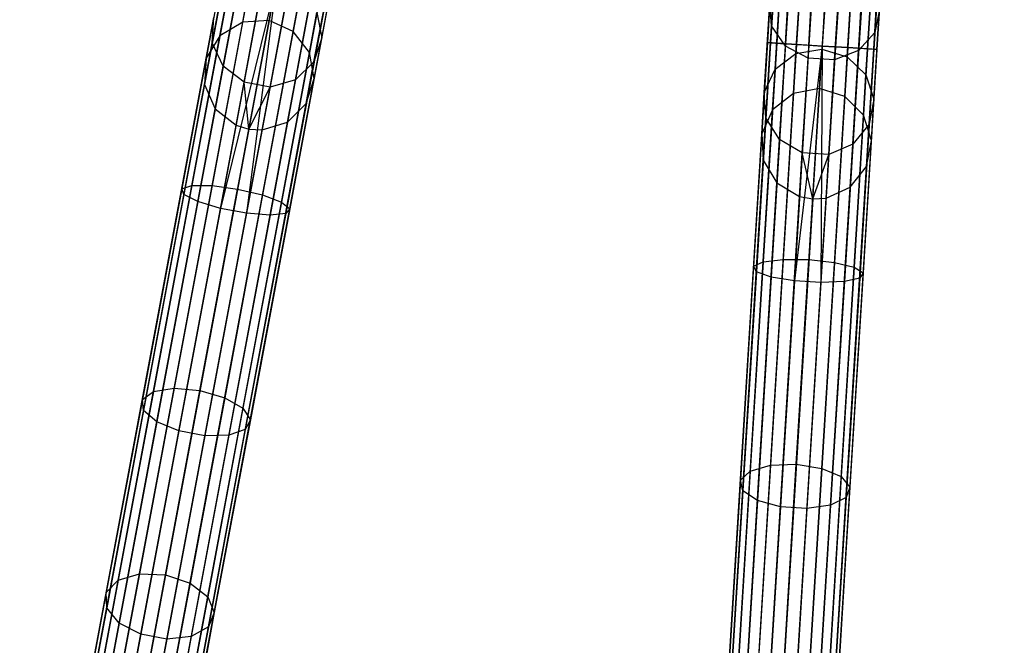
# Model space of a CAD drawing. Extents: x -102 to 101, y -101 to 102.
# Tile 32 of 256: x -20 to -2, y -91 to -80. Entities that reach past the tile are written whole.
import ezdxf

# ---------------------------------------------------------------- set-up
doc = ezdxf.new("R2010")
doc.units = 0
doc.header["$LTSCALE"] = 25.4
doc.layers.get('0').update_dxf_attribs({"linetype": 'CONTINUOUS'})

# ---------------------------------------------------------------- blocks, each defined once
blk = doc.blocks.new('NL2500012268_STL')
at = {"color": 0}
for p, q in [((99.007, -43.131, 327.379), (96.706, -80.441, 327.379)), ((99.007, -43.131, 327.621), (96.706, -80.441, 327.379)), ((99.007, -43.131, 327.621), (96.706, -80.441, 327.379)), ((99.007, -43.131, 327.379), (96.706, -80.441, 327.379)), ((96.706, -80.441, 327.379), (99.065, -43.134, 327.145)), ((96.706, -80.441, 327.379), (99.065, -43.134, 327.145)), ((96.764, -80.444, 327.855), (99.007, -43.131, 327.621)), ((96.764, -80.444, 327.855), (99.007, -43.131, 327.621)), ((99.065, -43.134, 327.855), (96.764, -80.444, 327.855)), ((99.065, -43.134, 327.855), (96.764, -80.444, 327.855)), ((99.177, -43.141, 328.068), (96.764, -80.444, 327.855)), ((99.177, -43.141, 328.068), (96.764, -80.444, 327.855)), ((99.065, -43.134, 327.145), (96.875, -80.451, 326.932)), ((99.065, -43.134, 327.145), (96.875, -80.451, 326.932)), ((99.177, -43.141, 326.932), (96.875, -80.451, 326.932)), ((99.177, -43.141, 326.932), (96.875, -80.451, 326.932)), ((96.875, -80.451, 326.932), (99.336, -43.151, 326.751)), ((96.875, -80.451, 326.932), (99.336, -43.151, 326.751)), ((97.035, -80.461, 328.249), (99.177, -43.141, 328.068)), ((97.035, -80.461, 328.249), (99.177, -43.141, 328.068)), ((99.336, -43.151, 328.249), (97.035, -80.461, 328.249)), ((99.336, -43.151, 328.249), (97.035, -80.461, 328.249)), ((99.534, -43.163, 328.385), (97.035, -80.461, 328.249)), ((99.534, -43.163, 328.385), (97.035, -80.461, 328.249)), ((99.336, -43.151, 326.751), (97.233, -80.473, 326.615)), ((99.336, -43.151, 326.751), (97.233, -80.473, 326.615)), ((99.534, -43.163, 326.615), (97.233, -80.473, 326.615)), ((99.534, -43.163, 326.615), (97.233, -80.473, 326.615)), ((97.233, -80.473, 326.615), (99.759, -43.177, 326.529)), ((97.233, -80.473, 326.615), (99.759, -43.177, 326.529)), ((97.458, -80.487, 328.471), (99.534, -43.163, 328.385)), ((97.458, -80.487, 328.471), (99.534, -43.163, 328.385)), ((99.759, -43.177, 328.471), (97.458, -80.487, 328.471)), ((99.759, -43.177, 328.471), (97.458, -80.487, 328.471)), ((99.759, -43.177, 326.529), (97.697, -80.502, 326.5)), ((99.759, -43.177, 326.529), (97.697, -80.502, 326.5)), ((99.998, -43.192, 328.5), (97.697, -80.502, 328.5)), ((99.998, -43.192, 328.5), (97.697, -80.502, 328.5)), ((99.998, -43.192, 326.5), (97.697, -80.502, 326.5)), ((99.998, -43.192, 326.5), (97.697, -80.502, 326.5)), ((100.237, -43.207, 326.529), (97.697, -80.502, 326.5)), ((100.237, -43.207, 326.529), (97.697, -80.502, 326.5)), ((100.237, -43.207, 328.471), (97.936, -80.517, 328.471)), ((100.237, -43.207, 328.471), (97.936, -80.517, 328.471)), ((100.462, -43.221, 328.385), (97.936, -80.517, 328.471)), ((100.462, -43.221, 328.385), (97.936, -80.517, 328.471)), ((100.237, -43.207, 326.529), (98.161, -80.531, 326.615)), ((100.237, -43.207, 326.529), (98.161, -80.531, 326.615)), ((100.462, -43.221, 326.615), (98.161, -80.531, 326.615)), ((100.462, -43.221, 326.615), (98.161, -80.531, 326.615)), ((98.161, -80.531, 326.615), (100.66, -43.233, 326.751)), ((98.161, -80.531, 326.615), (100.66, -43.233, 326.751)), ((98.359, -80.543, 328.249), (100.462, -43.221, 328.385)), ((98.359, -80.543, 328.249), (100.462, -43.221, 328.385)), ((100.66, -43.233, 328.249), (98.359, -80.543, 328.249)), ((100.66, -43.233, 328.249), (98.359, -80.543, 328.249)), ((100.819, -43.243, 328.068), (98.359, -80.543, 328.249)), ((100.819, -43.243, 328.068), (98.359, -80.543, 328.249)), ((100.66, -43.233, 326.751), (98.518, -80.553, 326.932)), ((100.66, -43.233, 326.751), (98.518, -80.553, 326.932)), ((100.819, -43.243, 326.932), (98.518, -80.553, 326.932)), ((100.819, -43.243, 326.932), (98.518, -80.553, 326.932)), ((98.63, -80.56, 327.855), (100.819, -43.243, 328.068)), ((98.63, -80.56, 327.855), (100.819, -43.243, 328.068)), ((98.518, -80.553, 326.932), (100.931, -43.249, 327.145)), ((98.518, -80.553, 326.932), (100.931, -43.249, 327.145)), ((100.931, -43.249, 327.855), (98.63, -80.56, 327.855)), ((100.931, -43.249, 327.855), (98.63, -80.56, 327.855)), ((100.989, -43.253, 327.621), (98.63, -80.56, 327.855)), ((100.989, -43.253, 327.621), (98.63, -80.56, 327.855)), ((100.931, -43.249, 327.145), (98.688, -80.563, 327.379)), ((100.931, -43.249, 327.145), (98.688, -80.563, 327.379)), ((98.688, -80.563, 327.379), (100.989, -43.253, 327.621)), ((100.989, -43.253, 327.379), (98.688, -80.563, 327.379)), ((98.688, -80.563, 327.379), (100.989, -43.253, 327.621)), ((100.989, -43.253, 327.379), (98.688, -80.563, 327.379)), ((96.782, -80.14, 37.765), (96.935, -77.664, 34.185)), ((96.782, -80.14, 37.765), (96.935, -77.664, 34.185)), ((98.649, -80.255, 37.765), (98.802, -77.779, 34.185)), ((98.649, -80.255, 37.765), (98.802, -77.779, 34.185)), ((97.032, -80.502, 37.577), (97.188, -77.978, 33.927)), ((97.032, -80.502, 37.577), (97.188, -77.978, 33.927)), ((98.356, -80.584, 37.577), (98.512, -78.06, 33.927)), ((98.356, -80.584, 37.577), (98.512, -78.06, 33.927)), ((97.443, -80.723, 37.471), (97.601, -78.172, 33.781)), ((97.443, -80.723, 37.471), (97.601, -78.172, 33.781)), ((97.921, -80.752, 37.471), (98.078, -78.201, 33.781)), ((97.921, -80.752, 37.471), (98.078, -78.201, 33.781)), ((86.674, -80.446, 41.792), (86.979, -78.812, 37.765)), ((86.674, -80.446, 41.792), (86.979, -78.812, 37.765)), ((88.653, -80.352, 41.925), (88.951, -78.756, 37.993)), ((88.653, -80.352, 41.925), (88.951, -78.756, 37.993)), ((97.789, -79.01, 38.413), (97.693, -80.559, 42.172)), ((97.789, -79.01, 38.413), (97.693, -80.559, 42.172)), ((86.867, -79.101, 327.379), (86.123, -83.081, 326.963)), ((86.867, -79.101, 327.379), (86.123, -83.081, 326.963)), ((86.923, -79.112, 327.855), (86.162, -83.186, 327.428)), ((86.923, -79.112, 327.855), (86.162, -83.186, 327.428)), ((87.033, -79.132, 326.932), (86.306, -83.022, 326.525)), ((87.033, -79.132, 326.932), (86.306, -83.022, 326.525)), ((87.19, -79.162, 328.249), (86.414, -83.315, 327.814)), ((87.19, -79.162, 328.249), (86.414, -83.315, 327.814)), ((88.512, -80.789, 41.792), (88.817, -79.156, 37.765)), ((88.512, -80.789, 41.792), (88.817, -79.156, 37.765)), ((97.223, -80.64, 42.14), (97.319, -79.082, 38.358)), ((97.223, -80.64, 42.14), (97.319, -79.082, 38.358)), ((98.15, -80.697, 42.14), (98.246, -79.139, 38.358)), ((98.15, -80.697, 42.14), (98.246, -79.139, 38.358)), ((87.386, -79.198, 326.615), (86.67, -83.025, 326.214)), ((87.386, -79.198, 326.615), (86.67, -83.025, 326.214)), ((87.607, -79.24, 328.471), (86.822, -83.438, 328.032)), ((87.607, -79.24, 328.471), (86.822, -83.438, 328.032)), ((87.842, -79.284, 328.5), (86.822, -83.438, 328.032)), ((87.842, -79.284, 328.5), (86.822, -83.438, 328.032)), ((86.872, -80.867, 41.682), (87.183, -79.202, 37.577)), ((86.872, -80.867, 41.682), (87.183, -79.202, 37.577)), ((87.842, -79.284, 326.5), (87.131, -83.087, 326.102)), ((87.842, -79.284, 326.5), (87.131, -83.087, 326.102)), ((87.223, -80.07, 46.167), (87.355, -79.362, 42.14)), ((87.223, -80.07, 46.167), (87.355, -79.362, 42.14)), ((87.842, -79.284, 328.5), (87.293, -83.525, 328.032)), ((87.842, -79.284, 328.5), (87.293, -83.525, 328.032)), ((88.078, -79.328, 328.471), (87.293, -83.525, 328.032)), ((88.078, -79.328, 328.471), (87.293, -83.525, 328.032)), ((88.299, -79.369, 326.615), (87.584, -83.195, 326.214)), ((88.299, -79.369, 326.615), (87.584, -83.195, 326.214)), ((87.7, -80.043, 46.175), (87.832, -79.339, 42.172)), ((87.7, -80.043, 46.175), (87.832, -79.339, 42.172)), ((96.846, -80.922, 42.051), (96.944, -79.338, 38.207)), ((96.846, -80.922, 42.051), (96.944, -79.338, 38.207)), ((87.249, -81.155, 41.619), (87.564, -79.472, 37.471)), ((87.249, -81.155, 41.619), (87.564, -79.472, 37.471)), ((88.494, -79.406, 328.249), (87.718, -83.559, 327.814)), ((88.494, -79.406, 328.249), (87.718, -83.559, 327.814)), ((88.651, -79.435, 326.932), (87.924, -83.325, 326.525)), ((88.651, -79.435, 326.932), (87.924, -83.325, 326.525)), ((88.761, -79.455, 327.855), (88, -83.53, 327.428)), ((88.761, -79.455, 327.855), (88, -83.53, 327.428)), ((88.818, -79.466, 327.379), (88.074, -83.445, 326.963)), ((88.818, -79.466, 327.379), (88.074, -83.445, 326.963)), ((88.136, -80.241, 46.167), (88.269, -79.533, 42.14)), ((88.136, -80.241, 46.167), (88.269, -79.533, 42.14)), ((88.175, -81.111, 41.682), (88.487, -79.446, 37.577)), ((88.175, -81.111, 41.682), (88.487, -79.446, 37.577)), ((98.489, -81.023, 42.051), (98.587, -79.439, 38.207)), ((98.489, -81.023, 42.051), (98.587, -79.439, 38.207)), ((86.812, -80.316, 46.145), (86.947, -79.596, 42.051)), ((86.812, -80.316, 46.145), (86.947, -79.596, 42.051)), ((87.72, -81.243, 41.619), (88.034, -79.56, 37.471)), ((87.72, -81.243, 41.619), (88.034, -79.56, 37.471)), ((96.651, -81.34, 41.925), (96.75, -79.72, 37.993)), ((96.651, -81.34, 41.925), (96.75, -79.72, 37.993)), ((96.782, -80.14, 37.765), (96.75, -79.72, 37.993)), ((96.782, -80.14, 37.765), (96.75, -79.72, 37.993)), ((88.43, -80.618, 46.145), (88.565, -79.898, 42.051)), ((88.43, -80.618, 46.145), (88.565, -79.898, 42.051)), ((88.565, -79.898, 42.051), (88.653, -80.352, 41.925)), ((88.565, -79.898, 42.051), (88.653, -80.352, 41.925)), ((98.632, -81.462, 41.925), (98.732, -79.842, 37.993)), ((98.632, -81.462, 41.925), (98.732, -79.842, 37.993)), ((98.732, -79.842, 37.993), (98.649, -80.255, 37.765)), ((98.732, -79.842, 37.993), (98.649, -80.255, 37.765)), ((83.882, -97.942, 306.167), (87.223, -80.07, 46.167)), ((83.882, -97.942, 306.167), (87.223, -80.07, 46.167)), ((84.36, -97.915, 306.175), (87.7, -80.043, 46.175)), ((84.36, -97.915, 306.175), (87.7, -80.043, 46.175)), ((86.563, -80.723, 46.113), (86.701, -79.987, 41.925)), ((86.563, -80.723, 46.113), (86.701, -79.987, 41.925)), ((86.674, -80.446, 41.792), (86.701, -79.987, 41.925)), ((86.674, -80.446, 41.792), (86.701, -79.987, 41.925)), ((87.223, -80.07, 46.167), (86.812, -80.316, 46.145)), ((87.223, -80.07, 46.167), (86.812, -80.316, 46.145)), ((87.7, -80.043, 46.175), (87.223, -80.07, 46.167)), ((87.7, -80.043, 46.175), (87.223, -80.07, 46.167)), ((88.136, -80.241, 46.167), (87.7, -80.043, 46.175)), ((88.136, -80.241, 46.167), (87.7, -80.043, 46.175)), ((84.795, -98.112, 306.167), (88.136, -80.241, 46.167)), ((84.795, -98.112, 306.167), (88.136, -80.241, 46.167)), ((88.43, -80.618, 46.145), (88.136, -80.241, 46.167)), ((88.43, -80.618, 46.145), (88.136, -80.241, 46.167)), ((96.68, -81.799, 41.792), (96.782, -80.14, 37.765)), ((96.68, -81.799, 41.792), (96.782, -80.14, 37.765)), ((97.032, -80.502, 37.577), (96.782, -80.14, 37.765)), ((97.032, -80.502, 37.577), (96.782, -80.14, 37.765)), ((98.649, -80.255, 37.765), (98.356, -80.584, 37.577)), ((98.649, -80.255, 37.765), (98.356, -80.584, 37.577)), ((98.547, -81.914, 41.792), (98.649, -80.255, 37.765)), ((98.547, -81.914, 41.792), (98.649, -80.255, 37.765)), ((83.471, -98.187, 306.145), (86.812, -80.316, 46.145)), ((83.471, -98.187, 306.145), (86.812, -80.316, 46.145)), ((86.812, -80.316, 46.145), (86.563, -80.723, 46.113)), ((86.812, -80.316, 46.145), (86.563, -80.723, 46.113)), ((88.653, -80.352, 41.925), (88.512, -80.789, 41.792)), ((88.653, -80.352, 41.925), (88.512, -80.789, 41.792)), ((88.515, -81.088, 46.113), (88.653, -80.352, 41.925)), ((88.515, -81.088, 46.113), (88.653, -80.352, 41.925)), ((85.089, -98.489, 306.145), (88.43, -80.618, 46.145)), ((85.089, -98.489, 306.145), (88.43, -80.618, 46.145)), ((86.533, -81.2, 46.08), (86.674, -80.446, 41.792)), ((86.533, -81.2, 46.08), (86.674, -80.446, 41.792)), ((86.872, -80.867, 41.682), (86.674, -80.446, 41.792)), ((86.872, -80.867, 41.682), (86.674, -80.446, 41.792)), ((88.515, -81.088, 46.113), (88.43, -80.618, 46.145)), ((88.515, -81.088, 46.113), (88.43, -80.618, 46.145)), ((96.706, -80.441, 327.379), (96.457, -84.481, 326.963)), ((96.706, -80.441, 327.379), (96.457, -84.481, 326.963)), ((96.764, -80.444, 327.855), (96.508, -84.582, 327.428)), ((96.764, -80.444, 327.855), (96.508, -84.582, 327.428)), ((96.875, -80.451, 326.932), (96.632, -84.401, 326.525)), ((96.875, -80.451, 326.932), (96.632, -84.401, 326.525)), ((96.875, -80.451, 326.932), (96.706, -80.441, 327.379)), ((96.706, -80.441, 327.379), (96.764, -80.444, 327.855)), ((96.706, -80.441, 327.379), (96.764, -80.444, 327.855)), ((96.875, -80.451, 326.932), (96.706, -80.441, 327.379)), ((96.764, -80.444, 327.855), (97.035, -80.461, 328.249)), ((96.764, -80.444, 327.855), (97.035, -80.461, 328.249)), ((97.035, -80.461, 328.249), (96.775, -84.678, 327.814)), ((97.035, -80.461, 328.249), (96.775, -84.678, 327.814)), ((97.233, -80.473, 326.615), (96.875, -80.451, 326.932)), ((97.233, -80.473, 326.615), (96.875, -80.451, 326.932)), ((96.928, -82.193, 41.682), (97.032, -80.502, 37.577)), ((96.928, -82.193, 41.682), (97.032, -80.502, 37.577)), ((97.233, -80.473, 326.615), (96.993, -84.359, 326.214)), ((97.233, -80.473, 326.615), (96.993, -84.359, 326.214)), ((97.443, -80.723, 37.471), (97.032, -80.502, 37.577)), ((97.443, -80.723, 37.471), (97.032, -80.502, 37.577)), ((97.035, -80.461, 328.249), (97.458, -80.487, 328.471)), ((97.035, -80.461, 328.249), (97.458, -80.487, 328.471)), ((97.458, -80.487, 328.471), (97.195, -84.75, 328.032)), ((97.458, -80.487, 328.471), (97.195, -84.75, 328.032)), ((97.697, -80.502, 328.5), (97.195, -84.75, 328.032)), ((97.697, -80.502, 328.5), (97.195, -84.75, 328.032)), ((97.223, -80.64, 42.14), (97.693, -80.559, 42.172)), ((97.223, -80.64, 42.14), (97.693, -80.559, 42.172)), ((97.697, -80.502, 326.5), (97.233, -80.473, 326.615)), ((97.697, -80.502, 326.5), (97.233, -80.473, 326.615)), ((97.458, -80.487, 328.471), (97.697, -80.502, 328.5)), ((97.458, -80.487, 328.471), (97.697, -80.502, 328.5)), ((97.697, -80.502, 326.5), (97.459, -84.364, 326.102)), ((97.697, -80.502, 326.5), (97.459, -84.364, 326.102)), ((97.649, -81.273, 46.175), (97.693, -80.559, 42.172)), ((97.649, -81.273, 46.175), (97.693, -80.559, 42.172)), ((97.697, -80.502, 328.5), (97.673, -84.779, 328.032)), ((97.697, -80.502, 328.5), (97.673, -84.779, 328.032)), ((97.936, -80.517, 328.471), (97.673, -84.779, 328.032)), ((97.936, -80.517, 328.471), (97.673, -84.779, 328.032)), ((97.693, -80.559, 42.172), (98.15, -80.697, 42.14)), ((97.693, -80.559, 42.172), (98.15, -80.697, 42.14)), ((97.697, -80.502, 328.5), (97.936, -80.517, 328.471)), ((98.161, -80.531, 326.615), (97.697, -80.502, 326.5)), ((97.697, -80.502, 328.5), (97.936, -80.517, 328.471)), ((98.161, -80.531, 326.615), (97.697, -80.502, 326.5)), ((98.161, -80.531, 326.615), (97.921, -84.416, 326.214)), ((98.161, -80.531, 326.615), (97.921, -84.416, 326.214)), ((98.356, -80.584, 37.577), (97.921, -80.752, 37.471)), ((98.356, -80.584, 37.577), (97.921, -80.752, 37.471)), ((97.936, -80.517, 328.471), (98.359, -80.543, 328.249)), ((97.936, -80.517, 328.471), (98.359, -80.543, 328.249)), ((98.359, -80.543, 328.249), (98.099, -84.76, 327.814)), ((98.359, -80.543, 328.249), (98.099, -84.76, 327.814)), ((98.518, -80.553, 326.932), (98.161, -80.531, 326.615)), ((98.518, -80.553, 326.932), (98.161, -80.531, 326.615)), ((98.252, -82.275, 41.682), (98.356, -80.584, 37.577)), ((98.252, -82.275, 41.682), (98.356, -80.584, 37.577)), ((98.518, -80.553, 326.932), (98.275, -84.502, 326.525)), ((98.518, -80.553, 326.932), (98.275, -84.502, 326.525)), ((98.359, -80.543, 328.249), (98.63, -80.56, 327.855)), ((98.359, -80.543, 328.249), (98.63, -80.56, 327.855)), ((98.63, -80.56, 327.855), (98.375, -84.697, 327.428)), ((98.63, -80.56, 327.855), (98.375, -84.697, 327.428)), ((98.688, -80.563, 327.379), (98.438, -84.604, 326.963)), ((98.688, -80.563, 327.379), (98.438, -84.604, 326.963)), ((98.688, -80.563, 327.379), (98.518, -80.553, 326.932)), ((98.688, -80.563, 327.379), (98.518, -80.553, 326.932)), ((98.63, -80.56, 327.855), (98.688, -80.563, 327.379)), ((98.63, -80.56, 327.855), (98.688, -80.563, 327.379)), ((83.223, -98.595, 306.113), (86.563, -80.723, 46.113)), ((83.223, -98.595, 306.113), (86.563, -80.723, 46.113)), ((86.563, -80.723, 46.113), (86.533, -81.2, 46.08)), ((86.563, -80.723, 46.113), (86.533, -81.2, 46.08)), ((88.512, -80.789, 41.792), (88.175, -81.111, 41.682)), ((88.512, -80.789, 41.792), (88.175, -81.111, 41.682)), ((88.371, -81.543, 46.08), (88.512, -80.789, 41.792)), ((88.371, -81.543, 46.08), (88.512, -80.789, 41.792)), ((96.846, -80.922, 42.051), (97.223, -80.64, 42.14)), ((96.846, -80.922, 42.051), (97.223, -80.64, 42.14)), ((97.178, -81.359, 46.167), (97.223, -80.64, 42.14)), ((97.178, -81.359, 46.167), (97.223, -80.64, 42.14)), ((97.338, -82.432, 41.619), (97.443, -80.723, 37.471)), ((97.338, -82.432, 41.619), (97.443, -80.723, 37.471)), ((97.921, -80.752, 37.471), (97.443, -80.723, 37.471)), ((97.921, -80.752, 37.471), (97.443, -80.723, 37.471)), ((97.816, -82.462, 41.619), (97.921, -80.752, 37.471)), ((97.816, -82.462, 41.619), (97.921, -80.752, 37.471)), ((98.106, -81.416, 46.167), (98.15, -80.697, 42.14)), ((98.106, -81.416, 46.167), (98.15, -80.697, 42.14)), ((98.15, -80.697, 42.14), (98.489, -81.023, 42.051)), ((98.15, -80.697, 42.14), (98.489, -81.023, 42.051)), ((86.728, -81.636, 46.053), (86.872, -80.867, 41.682)), ((86.728, -81.636, 46.053), (86.872, -80.867, 41.682)), ((87.249, -81.155, 41.619), (86.872, -80.867, 41.682)), ((87.249, -81.155, 41.619), (86.872, -80.867, 41.682)), ((96.651, -81.34, 41.925), (96.846, -80.922, 42.051)), ((96.651, -81.34, 41.925), (96.846, -80.922, 42.051)), ((96.801, -81.653, 46.145), (96.846, -80.922, 42.051)), ((96.801, -81.653, 46.145), (96.846, -80.922, 42.051)), ((85.174, -98.959, 306.113), (88.515, -81.088, 46.113)), ((85.174, -98.959, 306.113), (88.515, -81.088, 46.113)), ((88.175, -81.111, 41.682), (87.72, -81.243, 41.619)), ((88.175, -81.111, 41.682), (87.72, -81.243, 41.619)), ((88.032, -81.88, 46.053), (88.175, -81.111, 41.682)), ((88.032, -81.88, 46.053), (88.175, -81.111, 41.682)), ((88.371, -81.543, 46.08), (88.515, -81.088, 46.113)), ((88.371, -81.543, 46.08), (88.515, -81.088, 46.113)), ((98.444, -81.754, 46.145), (98.489, -81.023, 42.051)), ((98.444, -81.754, 46.145), (98.489, -81.023, 42.051)), ((98.489, -81.023, 42.051), (98.632, -81.462, 41.925)), ((98.489, -81.023, 42.051), (98.632, -81.462, 41.925)), ((83.192, -99.071, 306.08), (86.533, -81.2, 46.08)), ((83.192, -99.071, 306.08), (86.533, -81.2, 46.08)), ((86.533, -81.2, 46.08), (86.728, -81.636, 46.053)), ((86.533, -81.2, 46.08), (86.728, -81.636, 46.053)), ((87.104, -81.932, 46.037), (87.249, -81.155, 41.619)), ((87.104, -81.932, 46.037), (87.249, -81.155, 41.619)), ((87.72, -81.243, 41.619), (87.249, -81.155, 41.619)), ((87.334, -82.004, 46.035), (87.249, -81.155, 41.619)), ((87.72, -81.243, 41.619), (87.249, -81.155, 41.619)), ((87.334, -82.004, 46.035), (87.249, -81.155, 41.619)), ((87.334, -82.004, 46.035), (87.72, -81.243, 41.619)), ((87.334, -82.004, 46.035), (87.72, -81.243, 41.619)), ((87.574, -82.02, 46.037), (87.72, -81.243, 41.619)), ((87.574, -82.02, 46.037), (87.72, -81.243, 41.619)), ((96.53, -99.42, 306.175), (97.649, -81.273, 46.175)), ((96.53, -99.42, 306.175), (97.649, -81.273, 46.175)), ((97.649, -81.273, 46.175), (97.178, -81.359, 46.167)), ((97.649, -81.273, 46.175), (97.178, -81.359, 46.167)), ((98.106, -81.416, 46.167), (97.649, -81.273, 46.175)), ((98.106, -81.416, 46.167), (97.649, -81.273, 46.175)), ((96.059, -99.505, 306.167), (97.178, -81.359, 46.167)), ((96.059, -99.505, 306.167), (97.178, -81.359, 46.167)), ((96.604, -82.088, 46.113), (96.651, -81.34, 41.925)), ((96.604, -82.088, 46.113), (96.651, -81.34, 41.925)), ((96.68, -81.799, 41.792), (96.651, -81.34, 41.925)), ((96.68, -81.799, 41.792), (96.651, -81.34, 41.925)), ((97.178, -81.359, 46.167), (96.801, -81.653, 46.145)), ((97.178, -81.359, 46.167), (96.801, -81.653, 46.145)), ((96.987, -99.562, 306.167), (98.106, -81.416, 46.167)), ((96.987, -99.562, 306.167), (98.106, -81.416, 46.167)), ((98.444, -81.754, 46.145), (98.106, -81.416, 46.167)), ((98.444, -81.754, 46.145), (98.106, -81.416, 46.167)), ((98.632, -81.462, 41.925), (98.547, -81.914, 41.792)), ((98.632, -81.462, 41.925), (98.547, -81.914, 41.792)), ((98.586, -82.21, 46.113), (98.632, -81.462, 41.925)), ((98.586, -82.21, 46.113), (98.632, -81.462, 41.925)), ((83.387, -99.507, 306.053), (86.728, -81.636, 46.053)), ((83.387, -99.507, 306.053), (86.728, -81.636, 46.053)), ((85.03, -99.415, 306.08), (88.371, -81.543, 46.08)), ((85.03, -99.415, 306.08), (88.371, -81.543, 46.08)), ((86.728, -81.636, 46.053), (87.104, -81.932, 46.037)), ((86.728, -81.636, 46.053), (87.104, -81.932, 46.037)), ((88.032, -81.88, 46.053), (88.371, -81.543, 46.08)), ((88.032, -81.88, 46.053), (88.371, -81.543, 46.08)), ((95.682, -99.799, 306.145), (96.801, -81.653, 46.145)), ((95.682, -99.799, 306.145), (96.801, -81.653, 46.145)), ((96.801, -81.653, 46.145), (96.604, -82.088, 46.113)), ((96.801, -81.653, 46.145), (96.604, -82.088, 46.113)), ((96.633, -82.564, 46.08), (96.68, -81.799, 41.792)), ((96.633, -82.564, 46.08), (96.68, -81.799, 41.792)), ((96.928, -82.193, 41.682), (96.68, -81.799, 41.792)), ((96.928, -82.193, 41.682), (96.68, -81.799, 41.792)), ((97.325, -99.9, 306.145), (98.444, -81.754, 46.145)), ((97.325, -99.9, 306.145), (98.444, -81.754, 46.145)), ((98.586, -82.21, 46.113), (98.444, -81.754, 46.145)), ((98.586, -82.21, 46.113), (98.444, -81.754, 46.145)), ((83.763, -99.803, 306.037), (87.104, -81.932, 46.037)), ((83.763, -99.803, 306.037), (87.104, -81.932, 46.037)), ((87.334, -82.004, 46.035), (83.993, -99.876, 306.035)), ((87.334, -82.004, 46.035), (83.993, -99.876, 306.035)), ((84.234, -99.891, 306.037), (87.574, -82.02, 46.037)), ((84.234, -99.891, 306.037), (87.574, -82.02, 46.037)), ((84.691, -99.751, 306.053), (88.032, -81.88, 46.053)), ((84.691, -99.751, 306.053), (88.032, -81.88, 46.053)), ((87.104, -81.932, 46.037), (87.334, -82.004, 46.035)), ((87.104, -81.932, 46.037), (87.334, -82.004, 46.035)), ((87.334, -82.004, 46.035), (87.574, -82.02, 46.037)), ((87.334, -82.004, 46.035), (87.574, -82.02, 46.037)), ((87.574, -82.02, 46.037), (88.032, -81.88, 46.053)), ((87.574, -82.02, 46.037), (88.032, -81.88, 46.053)), ((98.547, -81.914, 41.792), (98.252, -82.275, 41.682)), ((98.547, -81.914, 41.792), (98.252, -82.275, 41.682)), ((98.499, -82.68, 46.08), (98.547, -81.914, 41.792)), ((98.499, -82.68, 46.08), (98.547, -81.914, 41.792)), ((95.485, -100.234, 306.113), (96.604, -82.088, 46.113)), ((95.485, -100.234, 306.113), (96.604, -82.088, 46.113)), ((96.604, -82.088, 46.113), (96.633, -82.564, 46.08)), ((96.604, -82.088, 46.113), (96.633, -82.564, 46.08)), ((96.88, -82.973, 46.053), (96.928, -82.193, 41.682)), ((96.88, -82.973, 46.053), (96.928, -82.193, 41.682)), ((97.338, -82.432, 41.619), (96.928, -82.193, 41.682)), ((97.338, -82.432, 41.619), (96.928, -82.193, 41.682)), ((97.467, -100.357, 306.113), (98.586, -82.21, 46.113)), ((97.467, -100.357, 306.113), (98.586, -82.21, 46.113)), ((98.499, -82.68, 46.08), (98.586, -82.21, 46.113)), ((98.499, -82.68, 46.08), (98.586, -82.21, 46.113)), ((98.252, -82.275, 41.682), (97.816, -82.462, 41.619)), ((98.252, -82.275, 41.682), (97.816, -82.462, 41.619)), ((98.204, -83.055, 46.053), (98.252, -82.275, 41.682)), ((98.204, -83.055, 46.053), (98.252, -82.275, 41.682)), ((95.514, -100.711, 306.08), (96.633, -82.564, 46.08)), ((95.514, -100.711, 306.08), (96.633, -82.564, 46.08)), ((96.633, -82.564, 46.08), (96.88, -82.973, 46.053)), ((96.633, -82.564, 46.08), (96.88, -82.973, 46.053)), ((97.289, -83.221, 46.037), (97.338, -82.432, 41.619)), ((97.289, -83.221, 46.037), (97.338, -82.432, 41.619)), ((97.816, -82.462, 41.619), (97.338, -82.432, 41.619)), ((97.526, -83.265, 46.035), (97.338, -82.432, 41.619)), ((97.816, -82.462, 41.619), (97.338, -82.432, 41.619)), ((97.526, -83.265, 46.035), (97.338, -82.432, 41.619)), ((97.526, -83.265, 46.035), (97.816, -82.462, 41.619)), ((97.526, -83.265, 46.035), (97.816, -82.462, 41.619)), ((97.767, -83.25, 46.037), (97.816, -82.462, 41.619)), ((97.767, -83.25, 46.037), (97.816, -82.462, 41.619)), ((97.38, -100.826, 306.08), (98.499, -82.68, 46.08)), ((97.38, -100.826, 306.08), (98.499, -82.68, 46.08)), ((98.204, -83.055, 46.053), (98.499, -82.68, 46.08)), ((98.204, -83.055, 46.053), (98.499, -82.68, 46.08)), ((86.123, -83.081, 326.963), (85.41, -86.893, 325.731)), ((86.123, -83.081, 326.963), (85.41, -86.893, 325.731)), ((86.306, -83.022, 326.525), (85.61, -86.749, 325.32)), ((86.306, -83.022, 326.525), (85.61, -86.749, 325.32)), ((86.67, -83.025, 326.214), (85.985, -86.69, 325.029)), ((86.67, -83.025, 326.214), (85.985, -86.69, 325.029)), ((86.123, -83.081, 326.963), (86.306, -83.022, 326.525)), ((86.123, -83.081, 326.963), (86.306, -83.022, 326.525)), ((86.162, -83.186, 327.428), (86.123, -83.081, 326.963)), ((86.162, -83.186, 327.428), (86.123, -83.081, 326.963)), ((86.306, -83.022, 326.525), (86.67, -83.025, 326.214)), ((86.306, -83.022, 326.525), (86.67, -83.025, 326.214)), ((86.45, -86.731, 324.924), (87.131, -83.087, 326.102)), ((86.45, -86.731, 324.924), (87.131, -83.087, 326.102)), ((86.67, -83.025, 326.214), (87.131, -83.087, 326.102)), ((86.67, -83.025, 326.214), (87.131, -83.087, 326.102)), ((87.131, -83.087, 326.102), (87.584, -83.195, 326.214)), ((87.131, -83.087, 326.102), (87.584, -83.195, 326.214)), ((95.761, -101.12, 306.053), (96.88, -82.973, 46.053)), ((95.761, -101.12, 306.053), (96.88, -82.973, 46.053)), ((96.88, -82.973, 46.053), (97.289, -83.221, 46.037)), ((96.88, -82.973, 46.053), (97.289, -83.221, 46.037)), ((97.084, -101.202, 306.053), (98.204, -83.055, 46.053)), ((97.084, -101.202, 306.053), (98.204, -83.055, 46.053)), ((97.767, -83.25, 46.037), (98.204, -83.055, 46.053)), ((97.767, -83.25, 46.037), (98.204, -83.055, 46.053)), ((86.162, -83.186, 327.428), (85.432, -87.09, 326.166)), ((86.162, -83.186, 327.428), (85.432, -87.09, 326.166)), ((86.414, -83.315, 327.814), (86.162, -83.186, 327.428)), ((86.414, -83.315, 327.814), (86.162, -83.186, 327.428)), ((87.584, -83.195, 326.214), (86.899, -86.861, 325.029)), ((87.584, -83.195, 326.214), (86.899, -86.861, 325.029)), ((87.584, -83.195, 326.214), (87.924, -83.325, 326.525)), ((87.584, -83.195, 326.214), (87.924, -83.325, 326.525)), ((96.17, -101.367, 306.037), (97.289, -83.221, 46.037)), ((96.17, -101.367, 306.037), (97.289, -83.221, 46.037)), ((97.526, -83.265, 46.035), (96.407, -101.411, 306.035)), ((97.526, -83.265, 46.035), (96.407, -101.411, 306.035)), ((96.648, -101.397, 306.037), (97.767, -83.25, 46.037)), ((96.648, -101.397, 306.037), (97.767, -83.25, 46.037)), ((97.289, -83.221, 46.037), (97.526, -83.265, 46.035)), ((97.289, -83.221, 46.037), (97.526, -83.265, 46.035)), ((97.526, -83.265, 46.035), (97.767, -83.25, 46.037)), ((97.526, -83.265, 46.035), (97.767, -83.25, 46.037)), ((86.414, -83.315, 327.814), (85.67, -87.294, 326.528)), ((86.414, -83.315, 327.814), (85.67, -87.294, 326.528)), ((86.822, -83.438, 328.032), (86.071, -87.459, 326.732)), ((86.822, -83.438, 328.032), (86.071, -87.459, 326.732)), ((86.822, -83.438, 328.032), (86.414, -83.315, 327.814)), ((86.822, -83.438, 328.032), (86.414, -83.315, 327.814)), ((87.293, -83.525, 328.032), (86.822, -83.438, 328.032)), ((87.293, -83.525, 328.032), (86.822, -83.438, 328.032)), ((87.924, -83.325, 326.525), (87.228, -87.051, 325.32)), ((87.924, -83.325, 326.525), (87.228, -87.051, 325.32)), ((88.074, -83.445, 326.963), (87.362, -87.258, 325.731)), ((88.074, -83.445, 326.963), (87.362, -87.258, 325.731)), ((87.924, -83.325, 326.525), (88.074, -83.445, 326.963)), ((87.924, -83.325, 326.525), (88.074, -83.445, 326.963)), ((88.074, -83.445, 326.963), (88, -83.53, 327.428)), ((88.074, -83.445, 326.963), (88, -83.53, 327.428)), ((87.293, -83.525, 328.032), (86.541, -87.547, 326.732)), ((87.293, -83.525, 328.032), (86.541, -87.547, 326.732)), ((87.718, -83.559, 327.814), (86.974, -87.538, 326.528)), ((87.718, -83.559, 327.814), (86.974, -87.538, 326.528)), ((88, -83.53, 327.428), (87.27, -87.434, 326.166)), ((88, -83.53, 327.428), (87.27, -87.434, 326.166)), ((87.718, -83.559, 327.814), (87.293, -83.525, 328.032)), ((87.718, -83.559, 327.814), (87.293, -83.525, 328.032)), ((88, -83.53, 327.428), (87.718, -83.559, 327.814)), ((88, -83.53, 327.428), (87.718, -83.559, 327.814)), ((96.457, -84.481, 326.963), (96.218, -88.353, 325.731)), ((96.457, -84.481, 326.963), (96.218, -88.353, 325.731)), ((96.632, -84.401, 326.525), (96.398, -88.185, 325.32)), ((96.632, -84.401, 326.525), (96.398, -88.185, 325.32)), ((96.457, -84.481, 326.963), (96.632, -84.401, 326.525)), ((96.457, -84.481, 326.963), (96.632, -84.401, 326.525)), ((96.508, -84.582, 327.428), (96.457, -84.481, 326.963)), ((96.508, -84.582, 327.428), (96.457, -84.481, 326.963)), ((96.632, -84.401, 326.525), (96.993, -84.359, 326.214)), ((96.632, -84.401, 326.525), (96.993, -84.359, 326.214)), ((96.993, -84.359, 326.214), (96.764, -88.081, 325.029)), ((96.993, -84.359, 326.214), (96.764, -88.081, 325.029)), ((96.993, -84.359, 326.214), (97.459, -84.364, 326.102)), ((96.993, -84.359, 326.214), (97.459, -84.364, 326.102)), ((97.23, -88.064, 324.924), (97.459, -84.364, 326.102)), ((97.23, -88.064, 324.924), (97.459, -84.364, 326.102)), ((97.459, -84.364, 326.102), (97.921, -84.416, 326.214)), ((97.459, -84.364, 326.102), (97.921, -84.416, 326.214)), ((97.921, -84.416, 326.214), (97.691, -88.138, 325.029)), ((97.921, -84.416, 326.214), (97.691, -88.138, 325.029)), ((97.921, -84.416, 326.214), (98.275, -84.502, 326.525)), ((97.921, -84.416, 326.214), (98.275, -84.502, 326.525)), ((98.275, -84.502, 326.525), (98.041, -88.286, 325.32)), ((98.275, -84.502, 326.525), (98.041, -88.286, 325.32)), ((98.275, -84.502, 326.525), (98.438, -84.604, 326.963)), ((98.275, -84.502, 326.525), (98.438, -84.604, 326.963)), ((96.508, -84.582, 327.428), (96.264, -88.545, 326.166)), ((96.508, -84.582, 327.428), (96.264, -88.545, 326.166)), ((96.775, -84.678, 327.814), (96.508, -84.582, 327.428)), ((96.775, -84.678, 327.814), (96.508, -84.582, 327.428)), ((96.775, -84.678, 327.814), (96.526, -88.719, 326.528)), ((96.775, -84.678, 327.814), (96.526, -88.719, 326.528)), ((97.195, -84.75, 328.032), (96.775, -84.678, 327.814)), ((97.195, -84.75, 328.032), (96.775, -84.678, 327.814)), ((98.375, -84.697, 327.428), (98.099, -84.76, 327.814)), ((98.375, -84.697, 327.428), (98.099, -84.76, 327.814)), ((98.375, -84.697, 327.428), (98.13, -88.661, 326.166)), ((98.375, -84.697, 327.428), (98.13, -88.661, 326.166)), ((98.438, -84.604, 326.963), (98.2, -88.475, 325.731)), ((98.438, -84.604, 326.963), (98.2, -88.475, 325.731)), ((98.438, -84.604, 326.963), (98.375, -84.697, 327.428)), ((98.438, -84.604, 326.963), (98.375, -84.697, 327.428)), ((97.195, -84.75, 328.032), (96.943, -88.834, 326.732)), ((97.195, -84.75, 328.032), (96.943, -88.834, 326.732)), ((97.673, -84.779, 328.032), (97.195, -84.75, 328.032)), ((97.673, -84.779, 328.032), (97.195, -84.75, 328.032)), ((97.673, -84.779, 328.032), (97.421, -88.863, 326.732)), ((97.673, -84.779, 328.032), (97.421, -88.863, 326.732)), ((98.099, -84.76, 327.814), (97.673, -84.779, 328.032)), ((98.099, -84.76, 327.814), (97.673, -84.779, 328.032)), ((98.099, -84.76, 327.814), (97.849, -88.801, 326.528)), ((98.099, -84.76, 327.814), (97.849, -88.801, 326.528)), ((85.61, -86.749, 325.32), (84.973, -90.157, 323.369)), ((85.61, -86.749, 325.32), (84.973, -90.157, 323.369)), ((85.985, -86.69, 325.029), (85.358, -90.042, 323.11)), ((85.985, -86.69, 325.029), (85.358, -90.042, 323.11)), ((85.41, -86.893, 325.731), (85.61, -86.749, 325.32)), ((85.41, -86.893, 325.731), (85.61, -86.749, 325.32)), ((85.61, -86.749, 325.32), (85.985, -86.69, 325.029)), ((85.61, -86.749, 325.32), (85.985, -86.69, 325.029)), ((85.827, -90.063, 323.016), (86.45, -86.731, 324.924)), ((85.827, -90.063, 323.016), (86.45, -86.731, 324.924)), ((85.985, -86.69, 325.029), (86.45, -86.731, 324.924)), ((85.985, -86.69, 325.029), (86.45, -86.731, 324.924)), ((86.45, -86.731, 324.924), (86.899, -86.861, 325.029)), ((86.45, -86.731, 324.924), (86.899, -86.861, 325.029)), ((85.41, -86.893, 325.731), (84.758, -90.379, 323.734)), ((85.41, -86.893, 325.731), (84.758, -90.379, 323.734)), ((85.432, -87.09, 326.166), (85.41, -86.893, 325.731)), ((85.432, -87.09, 326.166), (85.41, -86.893, 325.731)), ((86.899, -86.861, 325.029), (86.272, -90.213, 323.11)), ((86.899, -86.861, 325.029), (86.272, -90.213, 323.11)), ((86.899, -86.861, 325.029), (87.228, -87.051, 325.32)), ((86.899, -86.861, 325.029), (87.228, -87.051, 325.32)), ((85.432, -87.09, 326.166), (84.765, -90.659, 324.122)), ((85.432, -87.09, 326.166), (84.765, -90.659, 324.122)), ((85.67, -87.294, 326.528), (85.432, -87.09, 326.166)), ((85.67, -87.294, 326.528), (85.432, -87.09, 326.166)), ((87.228, -87.051, 325.32), (86.591, -90.459, 323.369)), ((87.228, -87.051, 325.32), (86.591, -90.459, 323.369)), ((87.228, -87.051, 325.32), (87.362, -87.258, 325.731)), ((87.228, -87.051, 325.32), (87.362, -87.258, 325.731)), ((85.67, -87.294, 326.528), (84.99, -90.933, 324.444)), ((85.67, -87.294, 326.528), (84.99, -90.933, 324.444)), ((86.071, -87.459, 326.732), (85.67, -87.294, 326.528)), ((86.071, -87.459, 326.732), (85.67, -87.294, 326.528)), ((87.362, -87.258, 325.731), (86.71, -90.744, 323.734)), ((87.362, -87.258, 325.731), (86.71, -90.744, 323.734)), ((87.362, -87.258, 325.731), (87.27, -87.434, 326.166)), ((87.362, -87.258, 325.731), (87.27, -87.434, 326.166)), ((86.071, -87.459, 326.732), (85.383, -91.137, 324.626)), ((86.071, -87.459, 326.732), (85.383, -91.137, 324.626)), ((86.541, -87.547, 326.732), (85.854, -91.225, 324.626)), ((86.541, -87.547, 326.732), (85.854, -91.225, 324.626)), ((86.541, -87.547, 326.732), (86.071, -87.459, 326.732)), ((86.541, -87.547, 326.732), (86.071, -87.459, 326.732)), ((86.974, -87.538, 326.528), (86.294, -91.177, 324.444)), ((86.974, -87.538, 326.528), (86.294, -91.177, 324.444)), ((86.974, -87.538, 326.528), (86.541, -87.547, 326.732)), ((86.974, -87.538, 326.528), (86.541, -87.547, 326.732)), ((87.27, -87.434, 326.166), (86.603, -91.003, 324.122)), ((87.27, -87.434, 326.166), (86.603, -91.003, 324.122)), ((87.27, -87.434, 326.166), (86.974, -87.538, 326.528)), ((87.27, -87.434, 326.166), (86.974, -87.538, 326.528)), ((96.398, -88.185, 325.32), (96.764, -88.081, 325.029)), ((96.398, -88.185, 325.32), (96.764, -88.081, 325.029)), ((96.764, -88.081, 325.029), (96.554, -91.484, 323.11)), ((96.764, -88.081, 325.029), (96.554, -91.484, 323.11)), ((96.764, -88.081, 325.029), (97.23, -88.064, 324.924)), ((96.764, -88.081, 325.029), (97.23, -88.064, 324.924)), ((97.022, -91.447, 323.016), (97.23, -88.064, 324.924)), ((97.022, -91.447, 323.016), (97.23, -88.064, 324.924)), ((97.23, -88.064, 324.924), (97.691, -88.138, 325.029)), ((97.23, -88.064, 324.924), (97.691, -88.138, 325.029)), ((96.398, -88.185, 325.32), (96.185, -91.645, 323.369)), ((96.398, -88.185, 325.32), (96.185, -91.645, 323.369)), ((96.218, -88.353, 325.731), (96.398, -88.185, 325.32)), ((96.218, -88.353, 325.731), (96.398, -88.185, 325.32)), ((97.691, -88.138, 325.029), (97.482, -91.542, 323.11)), ((97.691, -88.138, 325.029), (97.482, -91.542, 323.11)), ((97.691, -88.138, 325.029), (98.041, -88.286, 325.32)), ((97.691, -88.138, 325.029), (98.041, -88.286, 325.32)), ((96.218, -88.353, 325.731), (96, -91.892, 323.734)), ((96.218, -88.353, 325.731), (96, -91.892, 323.734)), ((96.264, -88.545, 326.166), (96.218, -88.353, 325.731)), ((96.264, -88.545, 326.166), (96.218, -88.353, 325.731)), ((98.041, -88.286, 325.32), (97.828, -91.746, 323.369)), ((98.041, -88.286, 325.32), (97.828, -91.746, 323.369)), ((98.041, -88.286, 325.32), (98.2, -88.475, 325.731)), ((98.041, -88.286, 325.32), (98.2, -88.475, 325.731)), ((96.264, -88.545, 326.166), (96.04, -92.17, 324.122)), ((96.264, -88.545, 326.166), (96.04, -92.17, 324.122)), ((96.526, -88.719, 326.528), (96.264, -88.545, 326.166)), ((96.526, -88.719, 326.528), (96.264, -88.545, 326.166)), ((98.2, -88.475, 325.731), (97.981, -92.015, 323.734)), ((98.2, -88.475, 325.731), (97.981, -92.015, 323.734)), ((98.2, -88.475, 325.731), (98.13, -88.661, 326.166)), ((98.2, -88.475, 325.731), (98.13, -88.661, 326.166)), ((96.526, -88.719, 326.528), (96.298, -92.413, 324.444)), ((96.526, -88.719, 326.528), (96.298, -92.413, 324.444)), ((96.943, -88.834, 326.732), (96.526, -88.719, 326.528)), ((96.943, -88.834, 326.732), (96.526, -88.719, 326.528)), ((97.849, -88.801, 326.528), (97.421, -88.863, 326.732)), ((97.849, -88.801, 326.528), (97.421, -88.863, 326.732)), ((97.849, -88.801, 326.528), (97.621, -92.495, 324.444)), ((97.849, -88.801, 326.528), (97.621, -92.495, 324.444)), ((98.13, -88.661, 326.166), (97.849, -88.801, 326.528)), ((98.13, -88.661, 326.166), (97.849, -88.801, 326.528)), ((98.13, -88.661, 326.166), (97.907, -92.285, 324.122)), ((98.13, -88.661, 326.166), (97.907, -92.285, 324.122)), ((96.943, -88.834, 326.732), (96.713, -92.568, 324.626)), ((96.943, -88.834, 326.732), (96.713, -92.568, 324.626)), ((97.421, -88.863, 326.732), (96.943, -88.834, 326.732)), ((97.421, -88.863, 326.732), (96.943, -88.834, 326.732)), ((97.421, -88.863, 326.732), (97.191, -92.597, 324.626)), ((97.421, -88.863, 326.732), (97.191, -92.597, 324.626)), ((85.358, -90.042, 323.11), (84.817, -92.94, 320.536)), ((85.358, -90.042, 323.11), (84.817, -92.94, 320.536)), ((84.973, -90.157, 323.369), (85.358, -90.042, 323.11)), ((84.973, -90.157, 323.369), (85.358, -90.042, 323.11)), ((85.358, -90.042, 323.11), (85.827, -90.063, 323.016)), ((85.358, -90.042, 323.11), (85.827, -90.063, 323.016)), ((84.973, -90.157, 323.369), (84.422, -93.102, 320.753)), ((84.973, -90.157, 323.369), (84.422, -93.102, 320.753)), ((84.758, -90.379, 323.734), (84.973, -90.157, 323.369)), ((84.758, -90.379, 323.734), (84.973, -90.157, 323.369)), ((85.289, -92.943, 320.458), (85.827, -90.063, 323.016)), ((85.289, -92.943, 320.458), (85.827, -90.063, 323.016)), ((86.272, -90.213, 323.11), (85.73, -93.111, 320.536)), ((86.272, -90.213, 323.11), (85.73, -93.111, 320.536)), ((85.827, -90.063, 323.016), (86.272, -90.213, 323.11)), ((85.827, -90.063, 323.016), (86.272, -90.213, 323.11)), ((86.272, -90.213, 323.11), (86.591, -90.459, 323.369)), ((86.272, -90.213, 323.11), (86.591, -90.459, 323.369)), ((84.758, -90.379, 323.734), (84.195, -93.393, 321.058)), ((84.758, -90.379, 323.734), (84.195, -93.393, 321.058)), ((84.765, -90.659, 324.122), (84.758, -90.379, 323.734)), ((84.765, -90.659, 324.122), (84.758, -90.379, 323.734)), ((86.591, -90.459, 323.369), (86.04, -93.405, 320.753)), ((86.591, -90.459, 323.369), (86.04, -93.405, 320.753)), ((86.591, -90.459, 323.369), (86.71, -90.744, 323.734)), ((86.591, -90.459, 323.369), (86.71, -90.744, 323.734)), ((84.765, -90.659, 324.122), (84.188, -93.745, 321.382)), ((84.765, -90.659, 324.122), (84.188, -93.745, 321.382)), ((84.99, -90.933, 324.444), (84.765, -90.659, 324.122)), ((84.99, -90.933, 324.444), (84.765, -90.659, 324.122)), ((86.71, -90.744, 323.734), (86.147, -93.757, 321.058)), ((86.71, -90.744, 323.734), (86.147, -93.757, 321.058)), ((86.71, -90.744, 323.734), (86.603, -91.003, 324.122)), ((86.71, -90.744, 323.734), (86.603, -91.003, 324.122)), ((84.99, -90.933, 324.444), (84.402, -94.078, 321.65)), ((84.99, -90.933, 324.444), (84.402, -94.078, 321.65)), ((85.383, -91.137, 324.626), (84.99, -90.933, 324.444)), ((85.383, -91.137, 324.626), (84.99, -90.933, 324.444)), ((86.603, -91.003, 324.122), (86.026, -94.088, 321.382)), ((86.603, -91.003, 324.122), (86.026, -94.088, 321.382)), ((86.603, -91.003, 324.122), (86.294, -91.177, 324.444)), ((86.603, -91.003, 324.122), (86.294, -91.177, 324.444)), ((85.383, -91.137, 324.626), (84.789, -94.316, 321.802)), ((85.383, -91.137, 324.626), (84.789, -94.316, 321.802)), ((85.854, -91.225, 324.626), (85.259, -94.404, 321.802)), ((85.854, -91.225, 324.626), (85.259, -94.404, 321.802)), ((85.854, -91.225, 324.626), (85.383, -91.137, 324.626)), ((85.854, -91.225, 324.626), (85.383, -91.137, 324.626)), ((86.294, -91.177, 324.444), (85.706, -94.322, 321.65)), ((86.294, -91.177, 324.444), (85.706, -94.322, 321.65)), ((86.294, -91.177, 324.444), (85.854, -91.225, 324.626)), ((86.294, -91.177, 324.444), (85.854, -91.225, 324.626))]:
    blk.add_line(p, q, dxfattribs=at)

msp = doc.modelspace()

# ---------------------------------------------------------------- block references
at = {"color": 0}
msp.add_blockref('NL2500012268_STL', (-103.369, -0.081, -1716.928), dxfattribs=at)

doc.saveas('drawing.dxf')
